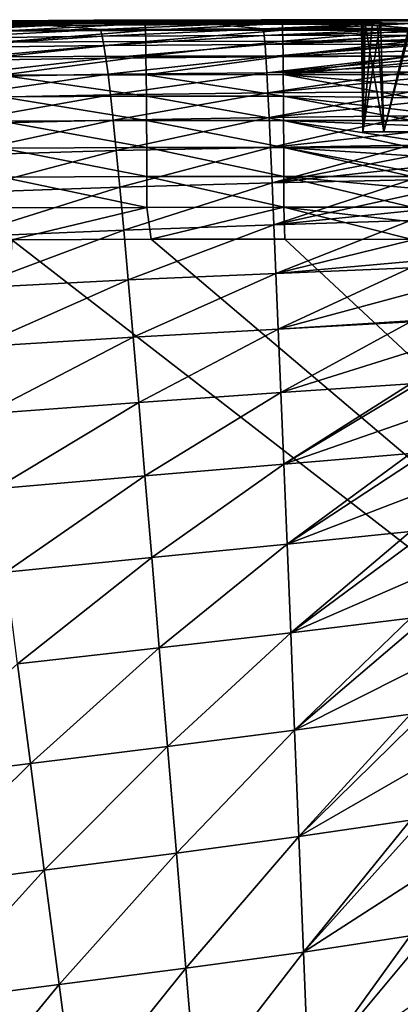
# Model space of a CAD drawing. Header units: metres. Extents: x -105 to 105, y -68 to 103.
# Tile 38 of 256: x -87.09 to -85.37, y 63.63 to 68.09. Entities that reach past the tile are written whole.
import ezdxf

# ---------------------------------------------------------------- set-up
doc = ezdxf.new("R2010")
doc.units = ezdxf.units.M
doc.layers.add('solid_FIT-BATH-150_SW0001', color=7, linetype='CONTINUOUS')

msp = doc.modelspace()

# ---------------------------------------------------------------- linework, layer by layer
at = {"layer": 'solid_FIT-BATH-150_SW0001'}
for points in [[(-87.748642, 68.070442, 0.400658), (-86.959602, 68.067085, -1.384883), (-87.774429, 68.056313, -1.377684)], [(-87.527527, 68.039223, -3.056108), (-87.774429, 68.056313, -1.377684), (-86.959602, 68.067085, -1.384883)], [(-86.930069, 68.080162, 0.392706), (-87.748642, 68.070442, 0.400658), (-87.561104, 68.080811, 2.280447)], [(-86.930069, 68.080162, 0.392706), (-86.959602, 68.067085, -1.384883), (-87.748642, 68.070442, 0.400658)], [(-86.768143, 68.08651, 13.254231), (-87.602737, 68.081367, 13.257175), (-87.251595, 68.083305, 15.36661)], [(-87.596458, 68.082489, 10.851896), (-87.602737, 68.081367, 13.257175), (-86.768143, 68.08651, 13.254231)], [(-86.764656, 68.087959, 10.84718), (-87.596458, 68.082489, 10.851896), (-86.768143, 68.08651, 13.254231)], [(-87.58886, 68.083778, 8.551663), (-87.596458, 68.082489, 10.851896), (-86.764656, 68.087959, 10.84718)], [(-86.760445, 68.089661, 8.545373), (-87.58886, 68.083778, 8.551663), (-86.764656, 68.087959, 10.84718)], [(-87.580315, 68.084641, 6.356498), (-87.58886, 68.083778, 8.551663), (-86.760445, 68.089661, 8.545373)], [(-86.755722, 68.091011, 6.349048), (-87.580315, 68.084641, 6.356498), (-86.760445, 68.089661, 8.545373)], [(-87.571022, 68.084076, 4.266201), (-87.580315, 68.084641, 6.356498), (-86.755722, 68.091011, 6.349048)], [(-86.75058, 68.090996, 4.258093), (-87.571022, 68.084076, 4.266201), (-86.755722, 68.091011, 6.349048)], [(-86.75058, 68.090996, 4.258093), (-87.561104, 68.080811, 2.280447), (-87.571022, 68.084076, 4.266201)], [(-86.75058, 68.090996, 4.258093), (-86.745071, 68.088318, 2.272197), (-87.561104, 68.080811, 2.280447)], [(-86.930069, 68.080162, 0.392706), (-87.561104, 68.080811, 2.280447), (-86.745071, 68.088318, 2.272197)], [(-86.726051, 68.048615, -3.062021), (-87.527527, 68.039223, -3.056108), (-86.959602, 68.067085, -1.384883)], [(-86.768143, 68.08651, 13.254231), (-87.251595, 68.083305, 15.36661), (-86.737679, 68.08577, 15.364023)], [(-87.181778, 68.073051, 15.510531), (-86.737679, 68.08577, 15.364023), (-87.251595, 68.083305, 15.36661)], [(-86.523598, 68.075737, 15.506267), (-86.737679, 68.08577, 15.364023), (-87.181778, 68.073051, 15.510531)], [(-86.523598, 68.075737, 15.506267), (-87.181778, 68.073051, 15.510531), (-87.180458, 68.041992, 15.650715)], [(-86.523598, 68.075737, 15.506267), (-87.180458, 68.041992, 15.650715), (-86.522392, 68.044655, 15.646461)], [(-86.930069, 68.080162, 0.392706), (-86.203354, 68.071487, -1.391474), (-86.959602, 68.067085, -1.384883)], [(-86.726051, 68.048615, -3.062021), (-86.959602, 68.067085, -1.384883), (-86.203354, 68.071487, -1.391474)], [(-86.171715, 68.083946, 0.385281), (-86.930069, 68.080162, 0.392706), (-86.745071, 68.088318, 2.272197)], [(-86.171715, 68.083946, 0.385281), (-86.203354, 68.071487, -1.391474), (-86.930069, 68.080162, 0.392706)], [(-86.002945, 68.088089, 13.251359), (-86.768143, 68.08651, 13.254231), (-86.242523, 68.086967, 15.361608)], [(-86.764656, 68.087959, 10.84718), (-86.768143, 68.08651, 13.254231), (-86.002945, 68.088089, 13.251359)], [(-86.768143, 68.08651, 13.254231), (-86.737679, 68.08577, 15.364023), (-86.242523, 68.086967, 15.361608)], [(-86.760445, 68.089661, 8.545373), (-86.764656, 68.087959, 10.84718), (-86.001633, 68.089622, 10.842592)], [(-86.001633, 68.089622, 10.842592), (-86.764656, 68.087959, 10.84718), (-86.002945, 68.088089, 13.251359)], [(-86.000061, 68.091438, 8.539282), (-86.760445, 68.089661, 8.545373), (-86.001633, 68.089622, 10.842592)], [(-86.755722, 68.091011, 6.349048), (-86.760445, 68.089661, 8.545373), (-86.000061, 68.091438, 8.539282)], [(-85.998299, 68.092979, 6.341881), (-86.755722, 68.091011, 6.349048), (-86.000061, 68.091438, 8.539282)], [(-86.75058, 68.090996, 4.258093), (-86.755722, 68.091011, 6.349048), (-85.998299, 68.092979, 6.341881)], [(-85.996376, 68.093185, 4.25036), (-86.745071, 68.088318, 2.272197), (-86.75058, 68.090996, 4.258093)], [(-85.996376, 68.093185, 4.25036), (-86.75058, 68.090996, 4.258093), (-85.998299, 68.092979, 6.341881)], [(-85.996376, 68.093185, 4.25036), (-85.994301, 68.090775, 2.264412), (-86.745071, 68.088318, 2.272197)], [(-86.171715, 68.083946, 0.385281), (-86.745071, 68.088318, 2.272197), (-85.994301, 68.090775, 2.264412)], [(-86.523598, 68.075737, 15.506267), (-86.242523, 68.086967, 15.361608), (-86.737679, 68.08577, 15.364023)], [(-85.986847, 68.052078, -3.067237), (-86.726051, 68.048615, -3.062021), (-86.203354, 68.071487, -1.391474)], [(-85.901985, 68.076622, 15.502281), (-86.242523, 68.086967, 15.361608), (-86.523598, 68.075737, 15.506267)], [(-85.901985, 68.076622, 15.502281), (-86.523598, 68.075737, 15.506267), (-86.522392, 68.044655, 15.646461)], [(-85.901985, 68.076622, 15.502281), (-86.522392, 68.044655, 15.646461), (-85.900864, 68.045532, 15.642488)], [(-86.002945, 68.088089, 13.251359), (-86.242523, 68.086967, 15.361608), (-85.769958, 68.087357, 15.359412)], [(-85.901985, 68.076622, 15.502281), (-85.769958, 68.087357, 15.359412), (-86.242523, 68.086967, 15.361608)], [(-85.543427, 68.075104, -1.075873), (-86.203354, 68.071487, -1.391474), (-86.171715, 68.083946, 0.385281)], [(-85.543427, 68.075104, -1.075873), (-85.527252, 68.072357, -1.395872), (-86.203354, 68.071487, -1.391474)], [(-85.986847, 68.052078, -3.067237), (-86.203354, 68.071487, -1.391474), (-85.527252, 68.072357, -1.395872)], [(-85.493233, 68.084564, 0.389446), (-86.171715, 68.083946, 0.385281), (-85.994301, 68.090775, 2.264412)], [(-85.536674, 68.081512, -0.173463), (-86.171715, 68.083946, 0.385281), (-85.493233, 68.084564, 0.389446)], [(-85.543427, 68.075104, -1.075873), (-86.171715, 68.083946, 0.385281), (-85.536674, 68.081512, -0.173463)], [(-86.001633, 68.089622, 10.842592), (-86.002945, 68.088089, 13.251359), (-85.322128, 68.088943, 13.199855)], [(-85.322128, 68.088379, 14.264489), (-85.322128, 68.088943, 13.199855), (-86.002945, 68.088089, 13.251359)], [(-85.322128, 68.088379, 14.264489), (-86.002945, 68.088089, 13.251359), (-85.322128, 68.087494, 15.357446)], [(-86.002945, 68.088089, 13.251359), (-85.769958, 68.087357, 15.359412), (-85.322128, 68.087494, 15.357446)], [(-86.000061, 68.091438, 8.539282), (-86.001633, 68.089622, 10.842592), (-85.322128, 68.090424, 10.782518)], [(-85.322128, 68.090424, 10.782518), (-86.001633, 68.089622, 10.842592), (-85.322128, 68.089676, 11.970867)], [(-86.001633, 68.089622, 10.842592), (-85.322128, 68.088943, 13.199855), (-85.322128, 68.089676, 11.970867)], [(-85.998299, 68.092979, 6.341881), (-86.000061, 68.091438, 8.539282), (-85.322128, 68.091843, 8.521967)], [(-85.322128, 68.091843, 8.521967), (-86.000061, 68.091438, 8.539282), (-85.322128, 68.091156, 9.636554)], [(-86.000061, 68.091438, 8.539282), (-85.322128, 68.090424, 10.782518), (-85.322128, 68.091156, 9.636554)], [(-85.996376, 68.093185, 4.25036), (-85.998299, 68.092979, 6.341881), (-85.322128, 68.092972, 6.37133)], [(-85.998299, 68.092979, 6.341881), (-85.322128, 68.091843, 8.521967), (-85.322128, 68.092201, 7.910434)], [(-85.322128, 68.092613, 7.133296), (-85.998299, 68.092979, 6.341881), (-85.322128, 68.092201, 7.910434)], [(-85.322128, 68.092613, 7.133296), (-85.322128, 68.092972, 6.37133), (-85.998299, 68.092979, 6.341881)], [(-85.996376, 68.093185, 4.25036), (-85.322128, 68.092972, 6.37133), (-85.322128, 68.093307, 5.331908)], [(-85.322128, 68.093285, 4.302508), (-85.996376, 68.093185, 4.25036), (-85.322128, 68.093307, 5.331908)], [(-85.322128, 68.093285, 4.302508), (-85.994301, 68.090775, 2.264412), (-85.996376, 68.093185, 4.25036)], [(-85.322128, 68.092659, 3.285337), (-85.994301, 68.090775, 2.264412), (-85.322128, 68.093285, 4.302508)], [(-85.322128, 68.092659, 3.285337), (-85.322128, 68.091171, 2.283381), (-85.994301, 68.090775, 2.264412)], [(-85.458054, 68.085983, 0.686346), (-85.994301, 68.090775, 2.264412), (-85.322128, 68.091171, 2.283381)], [(-85.458054, 68.085983, 0.686346), (-85.493233, 68.084564, 0.389446), (-85.994301, 68.090775, 2.264412)], [(-85.986847, 68.052078, -3.067237), (-85.527252, 68.072357, -1.395872), (-85.471375, 68.066429, -1.989123)], [(-85.986847, 68.052078, -3.067237), (-85.471375, 68.066429, -1.989123), (-85.322021, 68.055321, -2.88486)], [(-85.322014, 68.052483, -3.072692), (-85.986847, 68.052078, -3.067237), (-85.322021, 68.055321, -2.88486)], [(-85.901985, 68.076622, 15.502281), (-85.320656, 68.076736, 15.498542), (-85.769958, 68.087357, 15.359412)], [(-85.901985, 68.076622, 15.502281), (-85.900864, 68.045532, 15.642488), (-85.320656, 68.076736, 15.498542)], [(-85.900864, 68.045532, 15.642488), (-85.31958, 68.045662, 15.638746), (-85.320656, 68.076736, 15.498542)], [(-85.320656, 68.076736, 15.498542), (-85.322128, 68.087494, 15.357446), (-85.769958, 68.087357, 15.359412)], [(-85.53801, 67.585892, -0.201114), (-85.543427, 68.075104, -1.075873), (-85.536674, 68.081512, -0.173463)], [(-85.53801, 67.585892, -1.205875), (-85.527252, 68.072357, -1.395872), (-85.543427, 68.075104, -1.075873)], [(-85.53801, 67.585892, -0.201114), (-85.53801, 67.585892, -1.205875), (-85.543427, 68.075104, -1.075873)], [(-85.53801, 67.585892, -0.201114), (-85.493233, 68.084564, 0.389446), (-85.458054, 68.085983, 0.686346)], [(-85.44252, 67.585892, 0.797988), (-85.53801, 67.585892, -0.201114), (-85.458054, 68.085983, 0.686346)], [(-85.53801, 67.585892, -0.201114), (-85.536674, 68.081512, -0.173463), (-85.493233, 68.084564, 0.389446)], [(-85.53801, 67.585892, -1.205875), (-85.44252, 67.585892, -2.204977), (-85.527252, 68.072357, -1.395872)], [(-85.44252, 67.585892, -2.204977), (-85.471375, 68.066429, -1.989123), (-85.527252, 68.072357, -1.395872)], [(-85.44252, 67.585892, -2.204977), (-85.322021, 68.055321, -2.88486), (-85.471375, 68.066429, -1.989123)], [(-85.458054, 68.085983, 0.686346), (-85.322128, 68.091171, 2.283381), (-85.322067, 68.088898, 1.477667)], [(-85.44252, 67.585892, 0.797988), (-85.458054, 68.085983, 0.686346), (-85.322067, 68.088898, 1.477667)], [(-85.252678, 67.585892, 1.783295), (-85.44252, 67.585892, 0.797988), (-85.322067, 68.088898, 1.477667)], [(-85.44252, 67.585892, -2.204977), (-85.252678, 67.585892, -3.190283), (-85.322021, 68.055321, -2.88486)], [(-87.514854, 68.008354, -4.632423), (-87.527527, 68.039223, -3.056108), (-86.726051, 68.048615, -3.062021)], [(-86.718735, 68.018509, -4.636778), (-87.514854, 68.008354, -4.632423), (-86.726051, 68.048615, -3.062021)], [(-87.501106, 67.965157, -6.111405), (-87.514854, 68.008354, -4.632423), (-86.718735, 68.018509, -4.636778)], [(-86.710701, 67.97625, -6.113799), (-87.501106, 67.965157, -6.111405), (-86.718735, 68.018509, -4.636778)], [(-86.522392, 68.044655, 15.646461), (-87.180458, 68.041992, 15.650715), (-87.179138, 67.99205, 15.782782)], [(-86.522392, 68.044655, 15.646461), (-87.179138, 67.99205, 15.782782), (-86.521255, 67.99469, 15.778534)], [(-86.718735, 68.018509, -4.636778), (-86.726051, 68.048615, -3.062021), (-85.986847, 68.052078, -3.067237)], [(-85.983879, 68.022446, -4.640363), (-86.718735, 68.018509, -4.636778), (-85.986847, 68.052078, -3.067237)], [(-86.710701, 67.97625, -6.113799), (-86.718735, 68.018509, -4.636778), (-85.983879, 68.022446, -4.640363)], [(-85.98056, 67.980873, -6.115325), (-86.710701, 67.97625, -6.113799), (-85.983879, 68.022446, -4.640363)], [(-85.900864, 68.045532, 15.642488), (-86.522392, 68.044655, 15.646461), (-86.521255, 67.99469, 15.778534)], [(-85.900864, 68.045532, 15.642488), (-86.521255, 67.99469, 15.778534), (-85.899841, 67.99556, 15.774573)], [(-85.983879, 68.022446, -4.640363), (-85.986847, 68.052078, -3.067237), (-85.322014, 68.052483, -3.072692)], [(-85.983879, 68.022446, -4.640363), (-85.322014, 68.052483, -3.072692), (-85.322014, 68.039055, -3.87251)], [(-85.322014, 68.023102, -4.643494), (-85.983879, 68.022446, -4.640363), (-85.322014, 68.039055, -3.87251)], [(-85.98056, 67.980873, -6.115325), (-85.983879, 68.022446, -4.640363), (-85.322014, 68.023102, -4.643494)], [(-85.98056, 67.980873, -6.115325), (-85.322014, 68.023102, -4.643494), (-85.322014, 68.022179, -4.68354)], [(-85.322014, 68.003616, -5.413835), (-85.98056, 67.980873, -6.115325), (-85.322014, 68.022179, -4.68354)], [(-85.900864, 68.045532, 15.642488), (-85.899841, 67.99556, 15.774573), (-85.31958, 68.045662, 15.638746)], [(-85.899841, 67.99556, 15.774573), (-85.318611, 67.995682, 15.770849), (-85.31958, 68.045662, 15.638746)], [(-87.486069, 67.907181, -7.495743), (-87.501106, 67.965157, -6.111405), (-86.710701, 67.97625, -6.113799)], [(-86.701797, 67.919502, -7.495749), (-87.486069, 67.907181, -7.495743), (-86.710701, 67.97625, -6.113799)], [(-86.521255, 67.99469, 15.778534), (-87.179138, 67.99205, 15.782782), (-87.177811, 67.924736, 15.905204)], [(-86.521255, 67.99469, 15.778534), (-87.177811, 67.924736, 15.905204), (-86.520149, 67.927353, 15.900961)], [(-86.701797, 67.919502, -7.495749), (-86.710701, 67.97625, -6.113799), (-85.98056, 67.980873, -6.115325)], [(-85.976791, 67.925117, -7.494741), (-86.701797, 67.919502, -7.495749), (-85.98056, 67.980873, -6.115325)], [(-85.899841, 67.99556, 15.774573), (-86.521255, 67.99469, 15.778534), (-86.520149, 67.927353, 15.900961)], [(-85.899841, 67.99556, 15.774573), (-86.520149, 67.927353, 15.900961), (-85.89888, 67.9282, 15.897009)], [(-85.322014, 68.003616, -5.413835), (-85.322021, 67.98214, -6.117266), (-85.98056, 67.980873, -6.115325)], [(-85.976791, 67.925117, -7.494741), (-85.98056, 67.980873, -6.115325), (-85.322021, 67.98214, -6.117266)], [(-85.976791, 67.925117, -7.494741), (-85.322021, 67.98214, -6.117266), (-85.322021, 67.974663, -6.335376)], [(-85.322021, 67.952324, -6.924026), (-85.976791, 67.925117, -7.494741), (-85.322021, 67.974663, -6.335376)], [(-85.899841, 67.99556, 15.774573), (-85.89888, 67.9282, 15.897009), (-85.318611, 67.995682, 15.770849)], [(-85.89888, 67.9282, 15.897009), (-85.317703, 67.928307, 15.893331), (-85.318611, 67.995682, 15.770849)], [(-86.520149, 67.927353, 15.900961), (-87.177811, 67.924736, 15.905204), (-87.176491, 67.841553, 16.016457)], [(-86.520149, 67.927353, 15.900961), (-87.176491, 67.841553, 16.016457), (-86.519104, 67.844147, 16.012215)], [(-86.691887, 67.845947, -8.785293), (-86.701797, 67.919502, -7.495749), (-85.976791, 67.925117, -7.494741)], [(-85.972519, 67.852943, -8.781228), (-86.691887, 67.845947, -8.785293), (-85.976791, 67.925117, -7.494741)], [(-85.89888, 67.9282, 15.897009), (-86.520149, 67.927353, 15.900961), (-86.519104, 67.844147, 16.012215)], [(-85.89888, 67.9282, 15.897009), (-86.519104, 67.844147, 16.012215), (-85.898003, 67.844971, 16.008266)], [(-85.322021, 67.952324, -6.924026), (-85.322021, 67.927353, -7.49388), (-85.976791, 67.925117, -7.494741)], [(-85.972519, 67.852943, -8.781228), (-85.976791, 67.925117, -7.494741), (-85.322021, 67.927353, -7.49388)], [(-85.972519, 67.852943, -8.781228), (-85.322021, 67.927353, -7.49388), (-85.322021, 67.909866, -7.850047)], [(-85.89888, 67.9282, 15.897009), (-85.898003, 67.844971, 16.008266), (-85.317703, 67.928307, 15.893331)], [(-85.898003, 67.844971, 16.008266), (-85.317375, 67.897514, 15.938324), (-85.317703, 67.928307, 15.893331)], [(-87.469513, 67.832016, -8.788127), (-87.486069, 67.907181, -7.495743), (-86.701797, 67.919502, -7.495749)], [(-86.691887, 67.845947, -8.785293), (-87.469513, 67.832016, -8.788127), (-86.701797, 67.919502, -7.495749)], [(-85.322029, 67.884293, -8.320383), (-85.972519, 67.852943, -8.781228), (-85.322021, 67.909866, -7.850047)], [(-85.322029, 67.884293, -8.320383), (-85.322029, 67.856461, -8.777177), (-85.972519, 67.852943, -8.781228)], [(-85.898003, 67.844971, 16.008266), (-85.316902, 67.845055, 16.004612), (-85.317375, 67.897514, 15.938324)], [(-87.451218, 67.737198, -9.991309), (-87.469513, 67.832016, -8.788127), (-86.691887, 67.845947, -8.785293)], [(-86.680817, 67.753212, -9.985188), (-87.451218, 67.737198, -9.991309), (-86.691887, 67.845947, -8.785293)], [(-86.519104, 67.844147, 16.012215), (-87.176491, 67.841553, 16.016457), (-86.51815, 67.746574, 16.110767)], [(-87.176491, 67.841553, 16.016457), (-87.175217, 67.744011, 16.115013), (-86.51815, 67.746574, 16.110767)], [(-86.680817, 67.753212, -9.985188), (-86.691887, 67.845947, -8.785293), (-85.972519, 67.852943, -8.781228)], [(-85.967659, 67.762085, -9.977537), (-86.680817, 67.753212, -9.985188), (-85.972519, 67.852943, -8.781228)], [(-85.898003, 67.844971, 16.008266), (-86.519104, 67.844147, 16.012215), (-85.89724, 67.747383, 16.106819)], [(-86.519104, 67.844147, 16.012215), (-86.51815, 67.746574, 16.110767), (-85.89724, 67.747383, 16.106819)], [(-85.967659, 67.762085, -9.977537), (-85.972519, 67.852943, -8.781228), (-85.322029, 67.856461, -8.777177)], [(-85.967659, 67.762085, -9.977537), (-85.322029, 67.856461, -8.777177), (-85.322029, 67.825027, -9.238274)], [(-85.898003, 67.844971, 16.008266), (-85.316528, 67.796768, 16.056774), (-85.316902, 67.845055, 16.004612)], [(-85.898003, 67.844971, 16.008266), (-85.316162, 67.739731, 16.109894), (-85.316528, 67.796768, 16.056774)], [(-85.898003, 67.844971, 16.008266), (-85.89724, 67.747383, 16.106819), (-85.316162, 67.739731, 16.109894)], [(-85.322029, 67.767265, -9.969561), (-85.967659, 67.762085, -9.977537), (-85.322029, 67.825027, -9.238274)], [(-87.43087, 67.620155, -11.108287), (-87.451218, 67.737198, -9.991309), (-86.680817, 67.753212, -9.985188)], [(-86.668381, 67.638824, -11.098562), (-87.43087, 67.620155, -11.108287), (-86.680817, 67.753212, -9.985188)], [(-86.51815, 67.746574, 16.110767), (-87.175217, 67.744011, 16.115013), (-86.517296, 67.636162, 16.195093)], [(-87.175217, 67.744011, 16.115013), (-87.174011, 67.633614, 16.199345), (-86.517296, 67.636162, 16.195093)], [(-86.668381, 67.638824, -11.098562), (-86.680817, 67.753212, -9.985188), (-85.967659, 67.762085, -9.977537)], [(-85.962112, 67.650192, -11.086924), (-86.668381, 67.638824, -11.098562), (-85.967659, 67.762085, -9.977537)], [(-85.89724, 67.747383, 16.106819), (-86.51815, 67.746574, 16.110767), (-85.896599, 67.636948, 16.191143)], [(-86.51815, 67.746574, 16.110767), (-86.517296, 67.636162, 16.195093), (-85.896599, 67.636948, 16.191143)], [(-85.962112, 67.650192, -11.086924), (-85.967659, 67.762085, -9.977537), (-85.322029, 67.767265, -9.969561)], [(-85.962112, 67.650192, -11.086924), (-85.322029, 67.767265, -9.969561), (-85.322037, 67.717331, -10.510207)], [(-85.89724, 67.747383, 16.106819), (-85.315651, 67.636963, 16.187515), (-85.315842, 67.678947, 16.158289)], [(-85.89724, 67.747383, 16.106819), (-85.896599, 67.636948, 16.191143), (-85.315651, 67.636963, 16.187515)], [(-85.89724, 67.747383, 16.106819), (-85.315842, 67.678947, 16.158289), (-85.316162, 67.739731, 16.109894)], [(-85.322037, 67.657608, -11.073792), (-85.962112, 67.650192, -11.086924), (-85.322037, 67.717331, -10.510207)], [(-85.95578, 67.514854, -12.112759), (-85.962112, 67.650192, -11.086924), (-85.322037, 67.657608, -11.073792)], [(-85.95578, 67.514854, -12.112759), (-85.322037, 67.657608, -11.073792), (-85.322044, 67.583946, -11.674007)], [(-87.408127, 67.478294, -12.142113), (-87.43087, 67.620155, -11.108287), (-86.668381, 67.638824, -11.098562)], [(-86.654358, 67.500282, -12.128622), (-87.408127, 67.478294, -12.142113), (-86.668381, 67.638824, -11.098562)], [(-86.517296, 67.636162, 16.195093), (-87.174011, 67.633614, 16.199345), (-86.516556, 67.514404, 16.263664)], [(-87.174011, 67.633614, 16.199345), (-87.172882, 67.511887, 16.267929), (-86.516556, 67.514404, 16.263664)], [(-86.654358, 67.500282, -12.128622), (-86.668381, 67.638824, -11.098562), (-85.962112, 67.650192, -11.086924)], [(-85.95578, 67.514854, -12.112759), (-86.654358, 67.500282, -12.128622), (-85.962112, 67.650192, -11.086924)], [(-85.896599, 67.636948, 16.191143), (-86.517296, 67.636162, 16.195093), (-85.896088, 67.515175, 16.259706)], [(-86.517296, 67.636162, 16.195093), (-86.516556, 67.514404, 16.263664), (-85.896088, 67.515175, 16.259706)], [(-85.896599, 67.636948, 16.191143), (-85.315559, 67.614586, 16.201841), (-85.315651, 67.636963, 16.187515)], [(-85.896599, 67.636948, 16.191143), (-85.315224, 67.515137, 16.256084), (-85.315323, 67.54715, 16.240206)], [(-85.896599, 67.636948, 16.191143), (-85.896088, 67.515175, 16.259706), (-85.315224, 67.515137, 16.256084)], [(-85.896599, 67.636948, 16.191143), (-85.315323, 67.54715, 16.240206), (-85.315559, 67.614586, 16.201841)], [(-85.322044, 67.525124, -12.094931), (-85.95578, 67.514854, -12.112759), (-85.322044, 67.583946, -11.674007)], [(-85.44252, 67.585892, 0.797988), (-85.44252, 67.585892, -2.204977), (-85.53801, 67.585892, -1.205875)], [(-85.44252, 67.585892, 0.797988), (-85.53801, 67.585892, -1.205875), (-85.53801, 67.585892, -0.201114)], [(-85.252678, 67.585892, 1.783295), (-85.252678, 67.585892, -3.190283), (-85.44252, 67.585892, -2.204977)], [(-85.252678, 67.585892, 1.783295), (-85.44252, 67.585892, -2.204977), (-85.44252, 67.585892, 0.797988)], [(-85.948555, 67.353691, -13.058417), (-85.95578, 67.514854, -12.112759), (-85.322044, 67.525124, -12.094931)], [(-85.948555, 67.353691, -13.058417), (-85.322044, 67.525124, -12.094931), (-85.322044, 67.474953, -12.420952)], [(-87.382668, 67.309013, -13.09584), (-87.408127, 67.478294, -12.142113), (-86.654358, 67.500282, -12.128622)], [(-86.63855, 67.335075, -13.078578), (-87.382668, 67.309013, -13.09584), (-86.654358, 67.500282, -12.128622)], [(-86.516556, 67.514404, 16.263664), (-87.172882, 67.511887, 16.267929), (-86.515915, 67.38282, 16.314955)], [(-87.172882, 67.511887, 16.267929), (-87.171829, 67.380318, 16.319235), (-86.515915, 67.38282, 16.314955)], [(-86.63855, 67.335075, -13.078578), (-86.654358, 67.500282, -12.128622), (-85.95578, 67.514854, -12.112759)], [(-85.948555, 67.353691, -13.058417), (-86.63855, 67.335075, -13.078578), (-85.95578, 67.514854, -12.112759)], [(-85.896088, 67.515175, 16.259706), (-86.516556, 67.514404, 16.263664), (-85.895691, 67.383568, 16.310984)], [(-86.516556, 67.514404, 16.263664), (-86.515915, 67.38282, 16.314955), (-85.895691, 67.383568, 16.310984)], [(-85.322044, 67.421844, -12.738108), (-85.948555, 67.353691, -13.058417), (-85.322044, 67.474953, -12.420952)], [(-85.896088, 67.515175, 16.259706), (-85.314919, 67.383507, 16.307343), (-85.314957, 67.404785, 16.300495)], [(-85.896088, 67.515175, 16.259706), (-85.895691, 67.383568, 16.310984), (-85.314919, 67.383507, 16.307343)], [(-85.896088, 67.515175, 16.259706), (-85.314957, 67.404785, 16.300495), (-85.315125, 67.477142, 16.273121)], [(-85.896088, 67.515175, 16.259706), (-85.315125, 67.477142, 16.273121), (-85.315224, 67.515137, 16.256084)], [(-85.322044, 67.421844, -12.738108), (-85.322052, 67.367836, -13.035316), (-85.948555, 67.353691, -13.058417)], [(-86.515915, 67.38282, 16.314955), (-87.171829, 67.380318, 16.319235), (-86.515366, 67.24292, 16.347439)], [(-87.171829, 67.380318, 16.319235), (-87.170853, 67.240433, 16.351738), (-86.515366, 67.24292, 16.347439)], [(-86.62075, 67.140701, -13.951636), (-86.63855, 67.335075, -13.078578), (-85.948555, 67.353691, -13.058417)], [(-85.940346, 67.164307, -13.92727), (-86.62075, 67.140701, -13.951636), (-85.948555, 67.353691, -13.058417)], [(-85.895691, 67.383568, 16.310984), (-86.515915, 67.38282, 16.314955), (-85.895409, 67.243645, 16.343451)], [(-86.515915, 67.38282, 16.314955), (-86.515366, 67.24292, 16.347439), (-85.895409, 67.243645, 16.343451)], [(-85.940346, 67.164307, -13.92727), (-85.948555, 67.353691, -13.058417), (-85.322052, 67.367836, -13.035316)], [(-85.940346, 67.164307, -13.92727), (-85.322052, 67.367836, -13.035316), (-85.322052, 67.299805, -13.378582)], [(-85.895691, 67.383568, 16.310984), (-85.895409, 67.243645, 16.343451), (-85.314728, 67.243584, 16.339779)], [(-85.895691, 67.383568, 16.310984), (-85.314728, 67.243584, 16.339779), (-85.314835, 67.330437, 16.322166)], [(-85.895691, 67.383568, 16.310984), (-85.314835, 67.330437, 16.322166), (-85.314919, 67.383507, 16.307343)], [(-87.354172, 67.109711, -13.972522), (-87.382668, 67.309013, -13.09584), (-86.63855, 67.335075, -13.078578)], [(-86.62075, 67.140701, -13.951636), (-87.354172, 67.109711, -13.972522), (-86.63855, 67.335075, -13.078578)], [(-85.322067, 67.227539, -13.710823), (-85.940346, 67.164307, -13.92727), (-85.322052, 67.299805, -13.378582)], [(-86.515366, 67.24292, 16.347439), (-87.170853, 67.240433, 16.351738), (-87.12825, 67.095657, 16.363617)], [(-86.515366, 67.24292, 16.347439), (-87.12825, 67.095657, 16.363617), (-86.495682, 67.099045, 16.359432)], [(-85.895409, 67.243645, 16.343451), (-86.515366, 67.24292, 16.347439), (-86.495682, 67.099045, 16.359432)], [(-85.895409, 67.243645, 16.343451), (-86.495682, 67.099045, 16.359432), (-85.891151, 67.099937, 16.355516)], [(-85.322067, 67.227539, -13.710823), (-85.322067, 67.183357, -13.899655), (-85.940346, 67.164307, -13.92727)], [(-85.895409, 67.243645, 16.343451), (-85.891151, 67.099937, 16.355516), (-85.314659, 67.098343, 16.35186)], [(-85.895409, 67.243645, 16.343451), (-85.314659, 67.098343, 16.35186), (-85.314682, 67.177078, 16.34794)], [(-85.895409, 67.243645, 16.343451), (-85.314682, 67.177078, 16.34794), (-85.314728, 67.243584, 16.339779)], [(-86.600716, 66.91478, -14.750743), (-86.62075, 67.140701, -13.951636), (-85.940346, 67.164307, -13.92727)], [(-85.931023, 66.944382, -14.722556), (-86.600716, 66.91478, -14.750743), (-85.940346, 67.164307, -13.92727)], [(-85.931023, 66.944382, -14.722556), (-85.940346, 67.164307, -13.92727), (-85.322067, 67.183357, -13.899655)], [(-85.931023, 66.944382, -14.722556), (-85.322067, 67.183357, -13.899655), (-85.322075, 67.09359, -14.254477)], [(-87.322281, 66.877945, -14.774837), (-87.354172, 67.109711, -13.972522), (-86.62075, 67.140701, -13.951636)], [(-86.600716, 66.91478, -14.750743), (-87.322281, 66.877945, -14.774837), (-86.62075, 67.140701, -13.951636)], [(-87.12825, 67.095657, 16.363617), (-87.416382, 61.410892, 16.429518), (-79.796638, 61.421616, 16.370804)], [(-86.495682, 67.099045, 16.359432), (-87.12825, 67.095657, 16.363617), (-79.796638, 61.421616, 16.370804)], [(-85.891151, 67.099937, 16.355516), (-86.495682, 67.099045, 16.359432), (-79.796638, 61.421616, 16.370804)], [(-85.322083, 66.997932, -14.595887), (-85.931023, 66.944382, -14.722556), (-85.322075, 67.09359, -14.254477)], [(-85.314659, 67.098343, 16.35186), (-85.891151, 67.099937, 16.355516), (-79.796638, 61.421616, 16.370804)], [(-85.322083, 66.997932, -14.595887), (-85.322083, 66.969559, -14.690791), (-85.931023, 66.944382, -14.722556)], [(-86.578201, 66.655128, -15.478339), (-86.600716, 66.91478, -14.750743), (-85.931023, 66.944382, -14.722556)], [(-85.920464, 66.69175, -15.447256), (-86.578201, 66.655128, -15.478339), (-85.931023, 66.944382, -14.722556)], [(-85.920464, 66.69175, -15.447256), (-85.931023, 66.944382, -14.722556), (-85.322083, 66.969559, -14.690791)], [(-85.920464, 66.69175, -15.447256), (-85.322083, 66.969559, -14.690791), (-85.322083, 66.853409, -15.052739)], [(-87.286644, 66.61158, -15.504755), (-87.322281, 66.877945, -14.774837), (-86.600716, 66.91478, -14.750743)], [(-86.578201, 66.655128, -15.478339), (-87.286644, 66.61158, -15.504755), (-86.600716, 66.91478, -14.750743)], [(-85.322075, 66.729782, -15.397268), (-85.920464, 66.69175, -15.447256), (-85.322083, 66.853409, -15.052739)], [(-85.322075, 66.729782, -15.397268), (-85.322075, 66.72419, -15.411983), (-85.920464, 66.69175, -15.447256)], [(-85.908577, 66.40432, -16.10433), (-85.920464, 66.69175, -15.447256), (-85.322075, 66.72419, -15.411983)], [(-85.908577, 66.40432, -16.10433), (-85.322075, 66.72419, -15.411983), (-85.322075, 66.588539, -15.748334)], [(-86.553009, 66.359734, -16.136848), (-86.578201, 66.655128, -15.478339), (-85.920464, 66.69175, -15.447256)], [(-85.908577, 66.40432, -16.10433), (-86.553009, 66.359734, -16.136848), (-85.920464, 66.69175, -15.447256)], [(-87.246956, 66.308693, -16.164234), (-87.286644, 66.61158, -15.504755), (-86.578201, 66.655128, -15.478339)], [(-86.553009, 66.359734, -16.136848), (-87.246956, 66.308693, -16.164234), (-86.578201, 66.655128, -15.478339)], [(-85.322067, 66.444702, -16.067221), (-85.908577, 66.40432, -16.10433), (-85.322075, 66.588539, -15.748334)], [(-86.524994, 66.027298, -16.728931), (-86.553009, 66.359734, -16.136848), (-85.908577, 66.40432, -16.10433)], [(-85.895294, 66.080353, -16.696796), (-86.524994, 66.027298, -16.728931), (-85.908577, 66.40432, -16.10433)], [(-85.895294, 66.080353, -16.696796), (-85.908577, 66.40432, -16.10433), (-85.322067, 66.444702, -16.067221)], [(-85.895294, 66.080353, -16.696796), (-85.322067, 66.444702, -16.067221), (-85.322067, 66.424309, -16.109678)], [(-85.32206, 66.279198, -16.394276), (-85.895294, 66.080353, -16.696796), (-85.322067, 66.424309, -16.109678)], [(-87.20298, 65.968422, -16.75563), (-87.246956, 66.308693, -16.164234), (-86.553009, 66.359734, -16.136848)], [(-86.524994, 66.027298, -16.728931), (-87.20298, 65.968422, -16.75563), (-86.553009, 66.359734, -16.136848)], [(-85.32206, 66.279198, -16.394276), (-85.322067, 66.128677, -16.660694), (-85.895294, 66.080353, -16.696796)], [(-85.880547, 65.718277, -17.227697), (-85.895294, 66.080353, -16.696796), (-85.322067, 66.128677, -16.660694)], [(-85.880547, 65.718277, -17.227697), (-85.322067, 66.128677, -16.660694), (-85.322075, 66.085083, -16.733013)], [(-86.494011, 65.656822, -17.257347), (-86.524994, 66.027298, -16.728931), (-85.895294, 66.080353, -16.696796)], [(-85.880547, 65.718277, -17.227697), (-86.494011, 65.656822, -17.257347), (-85.895294, 66.080353, -16.696796)], [(-85.322098, 65.932922, -16.970261), (-85.880547, 65.718277, -17.227697), (-85.322075, 66.085083, -16.733013)], [(-87.15451, 65.590324, -17.281479), (-87.20298, 65.968422, -16.75563), (-86.524994, 66.027298, -16.728931)], [(-86.494011, 65.656822, -17.257347), (-87.15451, 65.590324, -17.281479), (-86.524994, 66.027298, -16.728931)], [(-85.322098, 65.932922, -16.970261), (-85.322121, 65.775543, -17.193415), (-85.880547, 65.718277, -17.227697)], [(-85.864212, 65.316933, -17.700228), (-85.880547, 65.718277, -17.227697), (-85.322121, 65.775543, -17.193415)], [(-85.864212, 65.316933, -17.700228), (-85.322121, 65.775543, -17.193415), (-85.322128, 65.717903, -17.270084)], [(-86.459877, 65.248131, -17.7253), (-86.494011, 65.656822, -17.257347), (-85.880547, 65.718277, -17.227697)], [(-85.864212, 65.316933, -17.700228), (-86.459877, 65.248131, -17.7253), (-85.880547, 65.718277, -17.227697)], [(-85.322136, 65.552078, -17.477123), (-85.864212, 65.316933, -17.700228), (-85.322128, 65.717903, -17.270084)], [(-87.101295, 65.17514, -17.74501), (-87.15451, 65.590324, -17.281479), (-86.494011, 65.656822, -17.257347)], [(-86.459877, 65.248131, -17.7253), (-87.101295, 65.17514, -17.74501), (-86.494011, 65.656822, -17.257347)], [(-85.322136, 65.552078, -17.477123), (-85.322136, 65.382133, -17.67053), (-85.864212, 65.316933, -17.700228)], [(-85.846298, 64.875595, -18.117758), (-85.864212, 65.316933, -17.700228), (-85.322136, 65.382133, -17.67053)], [(-85.846298, 64.875595, -18.117758), (-85.322136, 65.382133, -17.67053), (-85.322136, 65.323128, -17.733673)], [(-86.422592, 64.801865, -18.136463), (-86.459877, 65.248131, -17.7253), (-85.864212, 65.316933, -17.700228)], [(-85.846298, 64.875595, -18.117758), (-86.422592, 64.801865, -18.136463), (-85.864212, 65.316933, -17.700228)], [(-85.322128, 65.140205, -17.917576), (-85.846298, 64.875595, -18.117758), (-85.322136, 65.323128, -17.733673)], [(-87.043343, 64.72477, -18.1502), (-87.101295, 65.17514, -17.74501), (-86.459877, 65.248131, -17.7253)], [(-86.422592, 64.801865, -18.136463), (-87.043343, 64.72477, -18.1502), (-86.459877, 65.248131, -17.7253)], [(-87.043343, 64.72477, -18.1502), (-87.70089, 64.642921, -18.159159), (-87.101295, 65.17514, -17.74501)], [(-85.322128, 65.140205, -17.917576), (-85.322136, 64.947563, -18.093752), (-85.846298, 64.875595, -18.117758)], [(-85.826859, 64.393608, -18.483734), (-85.846298, 64.875595, -18.117758), (-85.322136, 64.947563, -18.093752)], [(-85.826859, 64.393608, -18.483734), (-85.322136, 64.947563, -18.093752), (-85.322144, 64.890762, -18.142591)], [(-85.322159, 64.685226, -18.30863), (-85.826859, 64.393608, -18.483734), (-85.322144, 64.890762, -18.142591)], [(-86.382202, 64.318527, -18.494719), (-86.422592, 64.801865, -18.136463), (-85.846298, 64.875595, -18.117758)], [(-85.826859, 64.393608, -18.483734), (-86.382202, 64.318527, -18.494719), (-85.846298, 64.875595, -18.117758)], [(-86.98069, 64.240761, -18.501331), (-87.043343, 64.72477, -18.1502), (-86.422592, 64.801865, -18.136463)], [(-86.382202, 64.318527, -18.494719), (-86.98069, 64.240761, -18.501331), (-86.422592, 64.801865, -18.136463)], [(-87.614799, 64.159126, -18.503908), (-87.70089, 64.642921, -18.159159), (-87.043343, 64.72477, -18.1502)], [(-86.98069, 64.240761, -18.501331), (-87.614799, 64.159126, -18.503908), (-87.043343, 64.72477, -18.1502)], [(-85.322159, 64.685226, -18.30863), (-85.322182, 64.468376, -18.467398), (-85.826859, 64.393608, -18.483734)], [(-85.805893, 63.870529, -18.801805), (-85.826859, 64.393608, -18.483734), (-85.322182, 64.468376, -18.467398)], [(-85.805893, 63.870529, -18.801805), (-85.322182, 64.468376, -18.467398), (-85.322189, 64.40889, -18.508293)], [(-85.322205, 64.182426, -18.654507), (-85.805893, 63.870529, -18.801805), (-85.322189, 64.40889, -18.508293)], [(-86.338722, 63.798092, -18.804493), (-86.382202, 64.318527, -18.494719), (-85.826859, 64.393608, -18.483734)], [(-85.805893, 63.870529, -18.801805), (-86.338722, 63.798092, -18.804493), (-85.826859, 64.393608, -18.483734)], [(-86.913353, 63.723484, -18.803518), (-86.98069, 64.240761, -18.501331), (-86.382202, 64.318527, -18.494719)], [(-86.338722, 63.798092, -18.804493), (-86.913353, 63.723484, -18.803518), (-86.382202, 64.318527, -18.494719)], [(-87.522392, 63.645638, -18.799343), (-87.614799, 64.159126, -18.503908), (-86.98069, 64.240761, -18.501331)], [(-86.913353, 63.723484, -18.803518), (-87.522392, 63.645638, -18.799343), (-86.98069, 64.240761, -18.501331)], [(-85.322205, 64.182426, -18.654507), (-85.322227, 63.943199, -18.794205), (-85.805893, 63.870529, -18.801805)], [(-85.783371, 63.305931, -19.075668), (-85.805893, 63.870529, -18.801805), (-85.322227, 63.943199, -18.794205)], [(-85.783371, 63.305931, -19.075668), (-85.322227, 63.943199, -18.794205), (-85.322235, 63.857212, -18.841072)], [(-86.29216, 63.240318, -19.070335), (-86.338722, 63.798092, -18.804493), (-85.805893, 63.870529, -18.801805)], [(-85.783371, 63.305931, -19.075668), (-86.29216, 63.240318, -19.070335), (-85.805893, 63.870529, -18.801805)], [(-85.32225, 63.621738, -18.961218), (-85.783371, 63.305931, -19.075668), (-85.322235, 63.857212, -18.841072)], [(-86.841354, 63.17284, -19.062052), (-86.913353, 63.723484, -18.803518), (-86.338722, 63.798092, -18.804493)], [(-86.29216, 63.240318, -19.070335), (-86.841354, 63.17284, -19.062052), (-86.338722, 63.798092, -18.804493)], [(-87.423698, 63.102467, -19.051374), (-87.522392, 63.645638, -18.799343), (-86.913353, 63.723484, -18.803518)], [(-86.841354, 63.17284, -19.062052), (-87.423698, 63.102467, -19.051374), (-86.913353, 63.723484, -18.803518)]]:
    msp.add_3dface(points, dxfattribs=at)

doc.saveas('drawing.dxf')
